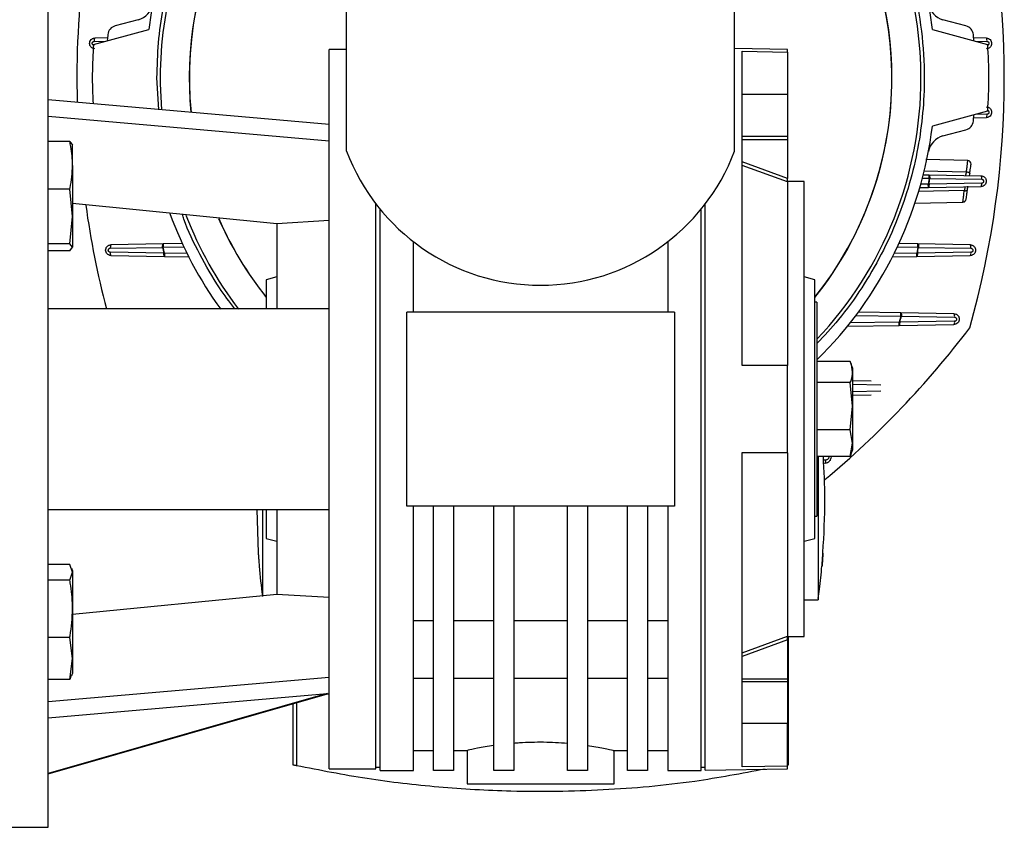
# Model space of a CAD drawing. Header units: millimetres. Extents: x 0 to 420, y 0 to 297.
# Tile 32 of 34: x 347 to 366, y 202 to 218. Entities that reach past the tile are written whole.
import ezdxf

# ---------------------------------------------------------------- set-up
doc = ezdxf.new("R2010")
doc.units = ezdxf.units.MM

msp = doc.modelspace()

# ---------------------------------------------------------------- linework, layer by layer
at = {"color": 7, "linetype": 'Continuous', "lineweight": 25}
for p, q in [((347.525, 202.0813), (347.525, 218.4515)), ((353.3659, 215.3144), (353.3659, 218.1836)), ((360.9617, 215.3144), (360.9617, 218.1836)), ((349.2889, 217.8868), (348.8382, 217.7661)), ((365.4894, 217.7661), (365.0387, 217.8868)), ((348.4139, 217.4038), (349.495, 217.6935)), ((364.8326, 217.6935), (365.9137, 217.4038)), ((348.4273, 217.4633), (348.6504, 217.4672)), ((348.6874, 217.5325), (348.4398, 217.5282)), ((348.6833, 217.4863), (348.6827, 217.4759)), ((365.8878, 217.5282), (365.6402, 217.5325)), ((365.6449, 217.4759), (365.6443, 217.4863)), ((365.6772, 217.4672), (365.9003, 217.4633)), ((353.3659, 217.3056), (353.0254, 217.3056)), ((353.0254, 210.2664), (353.0254, 217.3056)), ((361.9963, 217.3056), (360.9617, 217.3237)), ((361.1057, 217.2696), (361.9963, 217.2539)), ((361.1057, 211.1177), (361.1057, 217.2696)), ((361.9963, 217.2539), (361.9963, 217.3056)), ((361.9963, 217.2539), (361.9963, 216.4216)), ((349.6929, 216.1292), (349.6551, 216.749)), ((361.9963, 216.4216), (361.1057, 216.4216)), ((361.9963, 216.4216), (361.9963, 215.6058)), ((353.0254, 215.8376), (347.525, 216.3189)), ((365.9137, 216.0942), (364.8326, 215.8045)), ((365.9003, 216.0347), (365.6772, 216.0308)), ((347.525, 215.9989), (353.0254, 215.5177)), ((365.6402, 215.9655), (365.8878, 215.9698)), ((365.6443, 216.0117), (365.6449, 216.0222)), ((365.0387, 215.6112), (365.4894, 215.732)), ((347.9485, 215.5018), (347.525, 215.5018)), ((347.9485, 215.5018), (348.0052, 215.4342)), ((361.1057, 215.6058), (361.9963, 215.6058)), ((361.1057, 215.5431), (361.9963, 215.5431)), ((361.9963, 215.6058), (361.9963, 215.5431)), ((361.9963, 215.5431), (361.9963, 214.7812)), ((348.0052, 215.0353), (348.0052, 215.4409)), ((361.9963, 214.7812), (361.1057, 215.1058)), ((365.5251, 215.1311), (364.7007, 215.1527)), ((348.0052, 215.0353), (348.0052, 214.0348)), ((361.9963, 214.7116), (361.1057, 215.0362)), ((364.6549, 214.9261), (365.4996, 214.9095)), ((365.5566, 214.8316), (365.5623, 214.872)), ((362.3237, 214.7191), (361.9963, 214.7191)), ((361.9963, 214.7116), (361.9963, 211.1221)), ((361.9963, 214.7116), (361.9963, 214.7116)), ((362.3237, 210.2664), (362.3237, 214.7191)), ((364.6367, 214.7849), (364.7665, 214.7827)), ((364.6536, 214.8501), (364.7676, 214.8482)), ((364.7665, 214.7827), (364.7524, 214.6684)), ((365.7963, 214.6848), (364.7659, 214.6667)), ((364.7665, 214.7827), (364.78, 214.7811)), ((364.7676, 214.8482), (365.7839, 214.8304)), ((364.78, 214.7811), (365.7963, 214.7634)), ((347.9485, 214.5689), (347.525, 214.5689)), ((348.0052, 214.0348), (347.9485, 214.5689)), ((365.4558, 214.541), (364.5541, 214.5233)), ((364.5857, 214.6), (364.7536, 214.6029)), ((364.7524, 214.6684), (364.6044, 214.6658)), ((364.7536, 214.6029), (364.7524, 214.6684)), ((364.7659, 214.6667), (364.7524, 214.6684)), ((364.7536, 214.6029), (365.7839, 214.6209)), ((364.479, 214.2929), (365.4292, 214.3177)), ((365.4292, 214.3177), (365.4303, 214.3252)), ((352.0039, 213.894), (348.0052, 214.2869)), ((353.9421, 210.2664), (353.9421, 214.2786)), ((354.0207, 203.1945), (354.0207, 214.1794)), ((360.3069, 203.1945), (360.3069, 214.1794)), ((360.3855, 210.2664), (360.3855, 214.2883)), ((347.9485, 213.5007), (348.0052, 214.0348)), ((348.0052, 214.0348), (348.0052, 213.433)), ((353.0254, 213.9547), (352.0039, 213.894)), ((352.0039, 213.894), (352.0039, 212.2308)), ((354.6755, 212.1654), (354.6755, 213.5411)), ((359.6521, 213.5411), (359.6521, 212.1654)), ((347.9485, 213.5007), (347.525, 213.5007)), ((347.9485, 213.3654), (347.525, 213.3654)), ((348.0052, 213.433), (347.9485, 213.5007)), ((347.9485, 213.3654), (348.0052, 213.433)), ((349.7897, 213.3164), (348.7412, 213.3348)), ((348.7423, 213.4135), (349.7658, 213.4312)), ((349.778, 213.4994), (348.7552, 213.4815)), ((349.7658, 213.4312), (349.7792, 213.4339)), ((350.1506, 213.5059), (349.778, 213.4994)), ((349.7792, 213.4339), (350.181, 213.4409)), ((349.803, 213.3192), (349.7792, 213.4339)), ((364.1466, 213.4409), (364.5484, 213.4339)), ((364.5496, 213.4994), (364.177, 213.5059)), ((364.5484, 213.4339), (364.5246, 213.3192)), ((365.5864, 213.3348), (364.5379, 213.3164)), ((364.5484, 213.4339), (364.5618, 213.4312)), ((365.5724, 213.4815), (364.5496, 213.4994)), ((364.5618, 213.4312), (365.5853, 213.4135)), ((348.7534, 213.272), (349.8019, 213.2537)), ((349.803, 213.3192), (349.7897, 213.3164)), ((349.803, 213.3192), (349.8019, 213.2537)), ((349.8019, 213.2537), (350.2771, 213.2454)), ((350.2439, 213.3115), (349.803, 213.3192)), ((364.0505, 213.2454), (364.5257, 213.2537)), ((364.5246, 213.3192), (364.0837, 213.3115)), ((364.5257, 213.2537), (364.5246, 213.3192)), ((364.5379, 213.3164), (364.5246, 213.3192)), ((364.5257, 213.2537), (365.5742, 213.272)), ((352.0039, 212.8541), (351.7944, 212.7979)), ((351.7944, 212.7979), (351.7944, 212.2308)), ((362.5332, 212.7979), (362.3237, 212.8541)), ((362.5332, 210.2664), (362.5332, 212.7979)), ((353.0254, 212.2308), (347.525, 212.2308)), ((362.5725, 212.3618), (362.5332, 212.3618)), ((362.5725, 212.3618), (362.5725, 208.171)), ((354.5446, 210.2664), (354.5446, 212.1654)), ((359.783, 212.1654), (354.5446, 212.1654)), ((359.783, 212.1654), (359.783, 210.2664)), ((363.3359, 212.1006), (364.2134, 212.0853)), ((364.2145, 212.1508), (363.384, 212.1653)), ((364.2134, 212.0853), (364.179, 211.9698)), ((365.2667, 211.9849), (364.192, 211.9659)), ((364.2134, 212.0853), (364.2264, 212.0815)), ((365.2548, 212.1326), (364.2145, 212.1508)), ((364.2264, 212.0815), (365.2667, 212.0635)), ((363.1688, 211.8867), (364.1801, 211.9043)), ((364.179, 211.9698), (363.222, 211.9531)), ((364.1801, 211.9043), (364.179, 211.9698)), ((364.192, 211.9659), (364.179, 211.9698)), ((364.1801, 211.9043), (365.2548, 211.9231)), ((361.9963, 211.1177), (361.1057, 211.1177)), ((361.9963, 209.4152), (361.9963, 211.1177)), ((363.2256, 211.1947), (362.5725, 211.1947)), ((363.271, 211.0723), (363.238, 211.163)), ((363.271, 211.0723), (363.271, 210.9909)), ((363.271, 210.9909), (363.271, 210.3228)), ((363.2256, 210.787), (362.5725, 210.787)), ((363.271, 210.3228), (363.2256, 210.787)), ((363.6349, 210.812), (363.271, 210.8183)), ((363.271, 210.7528), (363.8251, 210.7432)), ((363.8229, 210.6139), (363.271, 210.6043)), ((363.271, 210.5396), (363.6325, 210.5459)), ((353.0254, 203.2272), (353.0254, 210.2664)), ((353.9421, 203.2272), (353.9421, 210.2664)), ((354.5446, 208.3675), (354.5446, 210.2664)), ((359.783, 210.2664), (359.783, 208.3675)), ((360.3855, 203.1991), (360.3855, 210.2664)), ((362.3237, 205.8137), (362.3237, 210.2664)), ((362.5332, 207.7349), (362.5332, 210.2664)), ((363.2256, 209.8587), (363.271, 210.3228)), ((363.271, 210.3228), (363.271, 209.5984)), ((363.2256, 209.8587), (362.5725, 209.8587)), ((363.271, 209.5984), (363.2256, 209.8587)), ((363.2256, 209.3381), (363.271, 209.5984)), ((363.271, 209.5984), (363.271, 209.4605)), ((361.1057, 209.4152), (361.9963, 209.4152)), ((361.1057, 203.2632), (361.1057, 209.4152)), ((361.9963, 209.4117), (361.9963, 205.8212)), ((363.2256, 209.3381), (362.5725, 209.3381)), ((362.5987, 209.3381), (362.5987, 206.534)), ((363.2387, 209.3725), (363.2256, 209.3381)), ((363.238, 209.3699), (363.271, 209.4605)), ((362.7462, 209.2694), (362.7002, 209.2686)), ((359.783, 208.3675), (354.5446, 208.3675)), ((354.6755, 205.2658), (354.6755, 208.3675)), ((355.0684, 203.1945), (355.0684, 208.3675)), ((355.4613, 208.3675), (355.4613, 203.1945)), ((356.2471, 203.1945), (356.2471, 208.3675)), ((356.64, 208.3675), (356.64, 203.1945)), ((357.6876, 203.1945), (357.6876, 208.3675)), ((358.0805, 208.3675), (358.0805, 203.1945)), ((358.8663, 203.1945), (358.8663, 208.3675)), ((359.2592, 208.3675), (359.2592, 203.1945)), ((359.6521, 208.3675), (359.6521, 205.2658)), ((347.525, 208.302), (353.0254, 208.302)), ((351.6073, 208.302), (351.6374, 207.4508)), ((351.7289, 206.5962), (351.7289, 208.3014)), ((351.7944, 208.2999), (351.7944, 207.7349)), ((352.0039, 208.302), (352.0039, 206.6389)), ((362.5332, 208.171), (362.5725, 208.171)), ((351.7944, 207.7349), (352.0039, 207.6788)), ((362.3237, 207.6788), (362.5332, 207.7349)), ((347.9485, 207.2234), (347.525, 207.2234)), ((348.0052, 207.0718), (347.9485, 207.2234)), ((347.9485, 206.9202), (348.0052, 207.0718)), ((348.0052, 207.1067), (347.9905, 207.147)), ((348.0052, 207.1067), (348.0052, 207.0718)), ((348.0052, 207.0718), (348.0052, 206.3582)), ((347.9485, 206.9202), (347.525, 206.9202)), ((352.0039, 206.6389), (348.0052, 206.246)), ((353.0254, 206.5781), (352.0039, 206.6389)), ((362.3237, 206.534), (362.5987, 206.534)), ((348.0052, 206.3582), (348.0052, 205.3856)), ((354.6755, 206.1293), (355.0684, 206.1293)), ((355.4613, 206.1293), (356.2471, 206.1293)), ((356.64, 206.1293), (357.6876, 206.1293)), ((358.0805, 206.1293), (358.8663, 206.1293)), ((359.2592, 206.1293), (359.6521, 206.1293)), ((361.1057, 205.4966), (361.9963, 205.8212)), ((361.9963, 205.8212), (361.9963, 205.8212)), ((347.9485, 205.7961), (347.525, 205.7961)), ((348.0052, 205.3856), (347.9485, 205.7961)), ((361.9963, 205.7516), (361.1057, 205.427)), ((361.9963, 205.8137), (362.3237, 205.8137)), ((361.9963, 205.7516), (361.9963, 204.9898)), ((362.0094, 205.8137), (362.0094, 203.3011)), ((347.9485, 204.9751), (348.0052, 205.3856)), ((348.0052, 205.3856), (348.0052, 205.0919)), ((354.6755, 203.1945), (354.6755, 205.2658)), ((359.6521, 205.2658), (359.6521, 203.1945)), ((347.9787, 205.0558), (347.9485, 204.9751)), ((347.9905, 205.0515), (348.0052, 205.0919)), ((353.0254, 205.0152), (347.525, 204.534)), ((347.9485, 204.9751), (347.525, 204.9751)), ((354.6755, 204.9973), (355.0684, 204.9973)), ((355.4613, 204.9973), (356.2471, 204.9973)), ((356.64, 204.9973), (357.6876, 204.9973)), ((358.0805, 204.9973), (358.8663, 204.9973)), ((359.2592, 204.9973), (359.6521, 204.9973)), ((361.1057, 204.9898), (361.9963, 204.9898)), ((361.9963, 204.927), (361.1057, 204.927)), ((361.9963, 204.9898), (361.9963, 204.927)), ((361.9963, 204.927), (361.9963, 204.1112)), ((347.525, 204.2227), (352.9896, 204.7007)), ((352.9896, 204.7007), (347.525, 203.1365)), ((347.525, 203.129), (352.9944, 204.6925)), ((352.9944, 204.6925), (353.0254, 204.6952)), ((352.3182, 203.3011), (352.3182, 204.4992)), ((352.3837, 204.5179), (352.3837, 203.2869)), ((361.9963, 204.1112), (361.1057, 204.1112)), ((361.9963, 203.2789), (361.9963, 204.1112)), ((354.6755, 203.5874), (355.0684, 203.5874)), ((355.4613, 203.5874), (355.7424, 203.5874)), ((355.7232, 203.5874), (355.7232, 202.9326)), ((358.5852, 203.5874), (358.8663, 203.5874)), ((358.6044, 202.9326), (358.6044, 203.5874)), ((359.2592, 203.5874), (359.6521, 203.5874)), ((353.0254, 203.2272), (353.9421, 203.2272)), ((353.9421, 203.26), (354.0207, 203.26)), ((354.0207, 203.1945), (354.6755, 203.1945)), ((355.4613, 203.1945), (355.0684, 203.1945)), ((356.64, 203.1945), (356.2471, 203.1945)), ((358.0805, 203.1945), (357.6876, 203.1945)), ((359.2592, 203.1945), (358.8663, 203.1945)), ((359.6521, 203.1945), (360.3069, 203.1945)), ((360.3069, 203.26), (360.3855, 203.26)), ((360.3855, 203.1991), (361.9963, 203.2272)), ((361.9963, 203.2789), (361.1057, 203.2632)), ((361.9963, 203.2272), (361.9963, 203.2789)), ((355.7232, 202.9326), (358.6044, 202.9326)), ((345.9535, 202.0813), (347.525, 202.0813))]:
    msp.add_line(p, q, dxfattribs=at)
at = {"color": 7, "linetype": 'Continuous', "lineweight": 25, "flags": 128}
for points in [[(365.4996, 214.9095), (365.5124, 214.9073), (365.5247, 214.904), (365.5358, 214.8998), (365.5455, 214.8949), (365.5532, 214.8894), (365.5587, 214.8836), (365.5618, 214.8777), (365.5623, 214.872)], [(365.4558, 214.541), (365.4677, 214.5403), (365.4791, 214.5405), (365.4896, 214.5418), (365.4989, 214.544), (365.5067, 214.5471), (365.5127, 214.5509), (365.5166, 214.5553), (365.5185, 214.5602)], [(362.725, 209.2043), (362.7293, 209.2057), (362.7334, 209.2094), (362.7371, 209.2154), (362.7404, 209.2235), (362.743, 209.2334), (362.7449, 209.2446), (362.746, 209.2568), (362.7462, 209.2694)]]:
    msp.add_lwpolyline(points, dxfattribs=at)
at = {"color": 7, "linetype": 'Continuous', "lineweight": 25}
for centre, radius, start, end in [((357.1638, 216.749), 7.7267, 97.02133, 172.97867), ((357.1638, 216.749), 7.7267, 7.02133, 82.97867), ((357.1638, 216.749), 7.4448, 0, 184.8404), ((357.1638, 216.749), 6.877, 0, 185.66616), ((357.1638, 216.749), 6.8755, 321.34786, 185.66322), ((366.0954, 216.749), 18.0072, 164.23374, 181.52761), ((348.2322, 216.749), 18.0072, 344.23374, 15.76626), ((349.1872, 218.2663), 0.3929, 285, 349.22977), ((365.1404, 218.2663), 0.3929, 190.77023, 255), ((348.889, 217.5763), 0.1964, 105, 174.29068), ((365.4386, 217.5763), 0.1964, 5.70932, 75), ((357.1638, 216.749), 8.5125, 174.29068, 175.03115), ((357.1638, 216.749), 8.5125, 4.96885, 5.70932), ((357.1638, 216.749), 8.7744, 175.72022, 183.31956), ((348.5149, 217.4802), 0.0892, 147.3765, 190.89337), ((365.8127, 217.4802), 0.0892, 349.10663, 32.6235), ((357.1638, 216.749), 8.7744, 355.72022, 4.27978), ((357.1638, 216.749), 6.877, 321.33169, 0), ((357.1638, 216.749), 7.4448, 316.59469, 0), ((365.8127, 216.0179), 0.0892, 327.3765, 10.89337), ((365.4386, 215.9217), 0.1964, 285, 354.29068), ((357.1638, 216.749), 8.5125, 354.29068, 355.03115), ((357.1638, 216.749), 7.7267, 314.427, 352.97867), ((365.1404, 215.2317), 0.3929, 105, 169.22977), ((357.1638, 216.749), 4.0598, 200.69354, 339.30646), ((365.5234, 215.0656), 0.0655, 352, 88.5), ((348.3239, 216.749), 16.5734, 352.78209, 353.18051), ((365.7053, 214.7812), 0.0927, 348.90726, 32.03511), ((365.7099, 214.6684), 0.088, 327.32753, 10.73878), ((365.4275, 214.3832), 0.0655, 271.5, 311.58054), ((365.4275, 214.3832), 0.0655, 330.72782, 352), ((366.0954, 216.749), 18.0072, 187.94651, 194.53518), ((357.1638, 216.749), 7.7267, 200.08134, 215.89175), ((357.1638, 216.749), 7.4448, 201.18083, 217.44733), ((357.1638, 216.749), 6.877, 203.59233, 218.66831), ((357.1638, 216.749), 6.8755, 203.61323, 218.65214), ((348.8268, 213.3189), 0.0871, 169.45008, 212.54979), ((366.0037, 216.749), 16.5734, 191.54811, 191.95359), ((348.3239, 216.749), 16.5734, 348.04641, 348.45189), ((365.5008, 213.3189), 0.0871, 327.45021, 10.54992), ((348.3239, 216.749), 16.5734, 343.22563, 343.64249), ((365.1705, 212.0824), 0.0981, 348.8812, 30.78857), ((365.1814, 211.9693), 0.0867, 327.75699, 10.32656), ((351.0479, 222.8649), 18.2167, 309.87738, 322.82023), ((366.3966, 208.4984), 14.7986, 185.0644, 187.33178)]:
    msp.add_arc(centre, radius, start, end, dxfattribs=at)
for points, knots in [([(349.6551, 216.749), (349.6611, 216.978), (349.6732, 217.436), (349.7729, 218.1308), (349.9358, 218.8272), (350.1747, 219.5268), (350.4851, 220.209), (350.8708, 220.8689), (351.3249, 221.4912), (351.8449, 222.0679), (352.4216, 222.5879), (353.0439, 223.042), (353.7039, 223.4276), (354.4595, 223.7716), (355.3094, 224.0462), (356.2386, 224.2199), (357.0877, 224.2716), (357.8508, 224.2369), (358.5456, 224.1407), (359.242, 223.9768), (359.9416, 223.7381), (360.6237, 223.4277), (361.2836, 223.0421), (361.906, 222.5879), (362.4827, 222.0679), (363.0027, 221.4912), (363.4568, 220.8689), (363.8424, 220.209), (364.1864, 219.4534), (364.461, 218.6034), (364.6347, 217.6742), (364.6864, 216.8251), (364.6517, 216.062), (364.5555, 215.3672), (364.3916, 214.6708), (364.1528, 213.9713), (363.8427, 213.2888), (363.4558, 212.6302), (363.0355, 212.0433), (362.7159, 211.7025), (362.5725, 211.5497)], [0, 0, 0, 0, 0.023419, 0.0468368, 0.0716601, 0.0964856, 0.1223435, 0.1482038, 0.1745425, 0.2010221, 0.2275016, 0.2538403, 0.2796982, 0.3055585, 0.3386349, 0.370809, 0.4020164, 0.4254336, 0.4488532, 0.4736764, 0.498502, 0.5243599, 0.5502202, 0.5765589, 0.6030384, 0.629518, 0.6558567, 0.6817146, 0.7075748, 0.7406513, 0.7728254, 0.8040327, 0.82745, 0.8508696, 0.8756928, 0.9005184, 0.9263763, 0.9522366, 0.9785753, 1, 1, 1, 1]), ([(348.4398, 217.3187), (348.4313, 217.3195), (348.4155, 217.3208), (348.3901, 217.3309), (348.3691, 217.3462), (348.3532, 217.366), (348.3407, 217.3901), (348.3343, 217.4235), (348.342, 217.4638), (348.3637, 217.4971), (348.3907, 217.5164), (348.4162, 217.5262), (348.4316, 217.5275), (348.4398, 217.5282)], [0, 0, 0, 0, 0.0784836, 0.1464023, 0.2501473, 0.3156306, 0.3792237, 0.5002401, 0.6218986, 0.7496434, 0.8574614, 0.9244392, 1, 1, 1, 1]), ([(348.4273, 217.3847), (348.4222, 217.3853), (348.4122, 217.3865), (348.3994, 217.3957), (348.3909, 217.4085), (348.3877, 217.4239), (348.3908, 217.4393), (348.3994, 217.4523), (348.4122, 217.4614), (348.4222, 217.4627), (348.4273, 217.4633)], [0, 0, 0, 0, 0.1262187, 0.250166, 0.3750917, 0.4997396, 0.624326, 0.7495381, 0.8736552, 1, 1, 1, 1]), ([(365.8878, 217.5282), (365.896, 217.5275), (365.9113, 217.5262), (365.9368, 217.5165), (365.9638, 217.4971), (365.9855, 217.4639), (365.9933, 217.4236), (365.9869, 217.3902), (365.9744, 217.366), (365.9586, 217.3462), (365.9375, 217.3309), (365.9121, 217.3208), (365.8963, 217.3195), (365.8878, 217.3187)], [0, 0, 0, 0, 0.07548326, 0.14239957, 0.25011923, 0.37782324, 0.49956667, 0.62050353, 0.6841017, 0.74962033, 0.85345304, 0.92143704, 1, 1, 1, 1]), ([(365.9003, 217.4633), (365.9053, 217.4626), (365.9153, 217.4613), (365.9282, 217.4524), (365.9367, 217.4394), (365.9399, 217.424), (365.9368, 217.4086), (365.9282, 217.3957), (365.9154, 217.3865), (365.9054, 217.3853), (365.9003, 217.3847)], [0, 0, 0, 0, 0.12502262, 0.24990463, 0.37485739, 0.49956328, 0.62418471, 0.74947403, 0.87369695, 1, 1, 1, 1]), ([(365.8878, 216.1793), (365.8963, 216.1786), (365.9121, 216.1772), (365.9375, 216.1672), (365.9585, 216.1519), (365.9744, 216.1321), (365.9869, 216.1079), (365.9933, 216.0745), (365.9856, 216.0342), (365.9639, 216.0009), (365.9369, 215.9816), (365.9114, 215.9718), (365.896, 215.9705), (365.8878, 215.9698)], [0, 0, 0, 0, 0.0784836, 0.1464023, 0.2501473, 0.3156306, 0.3792237, 0.5002401, 0.6219042, 0.7496473, 0.8574558, 0.9244376, 1, 1, 1, 1]), ([(365.9003, 216.1134), (365.9054, 216.1127), (365.9154, 216.1115), (365.9282, 216.1024), (365.9367, 216.0895), (365.9399, 216.0741), (365.9368, 216.0587), (365.9282, 216.0458), (365.9154, 216.0366), (365.9054, 216.0354), (365.9003, 216.0347)], [0, 0, 0, 0, 0.1262187, 0.250166, 0.3750917, 0.4997396, 0.624326, 0.7495381, 0.8736552, 1, 1, 1, 1]), ([(348.0052, 215.0353), (347.9982, 215.1596), (347.9894, 215.316), (347.9555, 215.47), (347.9485, 215.5018)], [0, 0, 0, 0, 0.7938143, 1, 1, 1, 1]), ([(365.4996, 214.9095), (365.5033, 214.9411), (365.5109, 215.0042), (365.5191, 215.0747), (365.5244, 215.1219), (365.5249, 215.128), (365.5251, 215.1311)], [0, 0, 0, 0, 0.2497289, 0.499153, 0.7489339, 1, 1, 1, 1]), ([(347.9485, 214.5689), (347.9503, 214.577), (347.985, 214.7308), (347.9954, 214.8872), (348.0052, 215.0353)], [0, 0, 0, 0, 0.0529743, 1, 1, 1, 1]), ([(365.483, 214.8357), (365.4834, 214.8367), (365.4841, 214.8388), (365.4878, 214.8547), (365.4929, 214.878), (365.4974, 214.8989), (365.4996, 214.9095)], [0, 0, 0, 0, 0.2509657, 0.4992107, 0.7480157, 1, 1, 1, 1]), ([(365.5623, 214.872), (365.566, 214.8983), (365.5733, 214.9507), (365.5815, 215.0086), (365.5871, 215.0486), (365.5878, 215.0539), (365.5882, 215.0565)], [0, 0, 0, 0, 0.2507229, 0.5001811, 0.7494783, 1, 1, 1, 1]), ([(361.9963, 214.7116), (361.9963, 214.7128), (361.9963, 214.7151), (361.9963, 214.7272), (361.9963, 214.7445), (361.9963, 214.7635), (361.9963, 214.7762), (361.9963, 214.7812)], [0, 0, 0, 0, 0.20717164, 0.41411496, 0.62723117, 0.85297681, 1, 1, 1, 1]), ([(365.7839, 214.8304), (365.7929, 214.8296), (365.8093, 214.8281), (365.8346, 214.8176), (365.8551, 214.8024), (365.8706, 214.7831), (365.883, 214.7589), (365.8894, 214.7255), (365.8816, 214.6853), (365.8597, 214.6517), (365.8325, 214.6324), (365.8069, 214.6228), (365.7918, 214.6216), (365.7839, 214.6209)], [0, 0, 0, 0, 0.0829878, 0.1524109, 0.2501738, 0.3162477, 0.3800374, 0.5002717, 0.6226246, 0.7496751, 0.8603591, 0.9266134, 1, 1, 1, 1]), ([(365.7963, 214.7634), (365.8014, 214.7628), (365.8114, 214.7615), (365.8241, 214.7524), (365.8327, 214.7396), (365.8359, 214.7242), (365.8328, 214.7088), (365.8243, 214.6959), (365.8115, 214.6867), (365.8014, 214.6854), (365.7963, 214.6848)], [0, 0, 0, 0, 0.1261531, 0.250167, 0.375107, 0.4997443, 0.6243412, 0.7495183, 0.8735932, 1, 1, 1, 1]), ([(364.7659, 214.6667), (364.7658, 214.6586), (364.7657, 214.6468), (364.7644, 214.6319), (364.7628, 214.622), (364.7608, 214.6134), (364.7578, 214.6052), (364.7552, 214.6038), (364.7536, 214.6029)], [0, 0, 0, 0, 0.2398731, 0.3513517, 0.4999949, 0.6158217, 0.7601269, 1, 1, 1, 1]), ([(365.4303, 214.3252), (365.4306, 214.327), (365.4315, 214.3325), (365.4365, 214.3738), (365.4447, 214.4437), (365.452, 214.5074), (365.4558, 214.541)], [0, 0, 0, 0, 0.1389241, 0.4295872, 0.6991164, 1, 1, 1, 1]), ([(365.4704, 214.6154), (365.4704, 214.6144), (365.4703, 214.6123), (365.4672, 214.5963), (365.4625, 214.5728), (365.458, 214.5516), (365.4558, 214.541)], [0, 0, 0, 0, 0.2503506, 0.4979803, 0.7467376, 1, 1, 1, 1]), ([(365.4923, 214.3741), (365.4927, 214.3768), (365.4934, 214.3821), (365.4991, 214.4225), (365.5073, 214.481), (365.5147, 214.5338), (365.5185, 214.5602)], [0, 0, 0, 0, 0.2504794, 0.4997147, 0.7492048, 1, 1, 1, 1]), ([(365.5185, 214.5602), (365.5207, 214.5765), (365.5246, 214.6037), (365.5272, 214.6225), (365.5283, 214.6301)], [0, 0, 0, 0, 0.5966471, 1, 1, 1, 1]), ([(365.4298, 214.3217), (365.4353, 214.3216), (365.4463, 214.3215), (365.4623, 214.3277), (365.4765, 214.3383), (365.4828, 214.3486), (365.4859, 214.3537)], [0, 0, 0, 0, 0.2454818, 0.4980693, 0.7518178, 1, 1, 1, 1]), ([(351.1778, 212.2308), (351.0755, 212.3655), (350.8202, 212.7017), (350.4927, 213.2923), (350.2484, 213.7741), (350.1626, 214.0455), (350.153, 214.0758)], [0, 0, 0, 0, 0.2391827, 0.5970756, 0.955001, 1, 1, 1, 1]), ([(348.7534, 213.272), (348.7456, 213.2726), (348.7307, 213.2739), (348.705, 213.2833), (348.6774, 213.3029), (348.6555, 213.3369), (348.6479, 213.3773), (348.6546, 213.4108), (348.6672, 213.4349), (348.6821, 213.4532), (348.7017, 213.468), (348.727, 213.4792), (348.7451, 213.4807), (348.7552, 213.4815)], [0, 0, 0, 0, 0.0716141, 0.1371901, 0.2500969, 0.3763837, 0.4992294, 0.6186415, 0.6827641, 0.7486161, 0.8339891, 0.9069702, 1, 1, 1, 1]), ([(348.7412, 213.3348), (348.7361, 213.3355), (348.726, 213.3369), (348.7152, 213.3445), (348.7087, 213.3526), (348.7052, 213.3596), (348.703, 213.3671), (348.7023, 213.3749), (348.7032, 213.3826), (348.7065, 213.3924), (348.7139, 213.4032), (348.7271, 213.4119), (348.7372, 213.4129), (348.7423, 213.4135)], [0, 0, 0, 0, 0.1248564, 0.2495065, 0.3117456, 0.3747975, 0.437994, 0.5000621, 0.5621689, 0.625217, 0.7503579, 0.8751096, 1, 1, 1, 1]), ([(348.7552, 213.4815), (348.7536, 213.4807), (348.7512, 213.4795), (348.7482, 213.472), (348.746, 213.4637), (348.7443, 213.4529), (348.743, 213.4405), (348.7423, 213.427), (348.7423, 213.4179), (348.7423, 213.4135)], [0, 0, 0, 0, 0.2189393, 0.3420023, 0.4716977, 0.6054556, 0.7401851, 0.872669, 1, 1, 1, 1]), ([(349.7658, 213.4312), (349.7658, 213.4355), (349.7657, 213.4443), (349.7662, 213.4564), (349.767, 213.4684), (349.7685, 213.4786), (349.7705, 213.4878), (349.7726, 213.4939), (349.7752, 213.4984), (349.777, 213.499), (349.778, 213.4994)], [0, 0, 0, 0, 0.1223456, 0.2500205, 0.3563798, 0.5000144, 0.6111757, 0.7500199, 0.8525377, 1, 1, 1, 1]), ([(364.5496, 213.4994), (364.5506, 213.499), (364.5524, 213.4984), (364.555, 213.4939), (364.5571, 213.4878), (364.5591, 213.4786), (364.5606, 213.4684), (364.5614, 213.4564), (364.5619, 213.4443), (364.5618, 213.4355), (364.5618, 213.4312)], [0, 0, 0, 0, 0.147498, 0.2499801, 0.3888738, 0.4999856, 0.6436727, 0.7499795, 0.8777183, 1, 1, 1, 1]), ([(365.5853, 213.4135), (365.5852, 213.4218), (365.585, 213.4347), (365.5836, 213.4504), (365.5819, 213.4614), (365.5798, 213.4704), (365.5767, 213.4791), (365.5741, 213.4806), (365.5724, 213.4815)], [0, 0, 0, 0, 0.236457, 0.3647983, 0.4964999, 0.6287173, 0.7585397, 1, 1, 1, 1]), ([(365.5724, 213.4815), (365.5825, 213.4807), (365.6006, 213.4792), (365.6257, 213.4681), (365.6453, 213.4533), (365.6603, 213.4351), (365.673, 213.4109), (365.6797, 213.3774), (365.6722, 213.337), (365.6502, 213.3029), (365.6227, 213.2834), (365.5969, 213.2739), (365.582, 213.2726), (365.5742, 213.272)], [0, 0, 0, 0, 0.0930605, 0.165852, 0.2501864, 0.3170207, 0.3810641, 0.5002874, 0.6233456, 0.7496539, 0.8625731, 0.9282789, 1, 1, 1, 1]), ([(365.5853, 213.4135), (365.5904, 213.4129), (365.6005, 213.4118), (365.6136, 213.4032), (365.6211, 213.3925), (365.6243, 213.3827), (365.6253, 213.3749), (365.6246, 213.3672), (365.6224, 213.3596), (365.6189, 213.3526), (365.6125, 213.3446), (365.6016, 213.3369), (365.5915, 213.3355), (365.5864, 213.3348)], [0, 0, 0, 0, 0.1247504, 0.2492623, 0.3737722, 0.4370976, 0.4992108, 0.5615733, 0.6247481, 0.6879004, 0.7501527, 0.8747412, 1, 1, 1, 1]), ([(349.8019, 213.2537), (349.8003, 213.2546), (349.7969, 213.2564), (349.7928, 213.2708), (349.7901, 213.2918), (349.7898, 213.3084), (349.7897, 213.3164)], [0, 0, 0, 0, 0.24070117, 0.5, 0.75929883, 1, 1, 1, 1]), ([(364.5379, 213.3164), (364.5378, 213.3084), (364.5375, 213.2918), (364.5348, 213.2708), (364.5307, 213.2564), (364.5273, 213.2546), (364.5257, 213.2537)], [0, 0, 0, 0, 0.24070117, 0.5, 0.75929883, 1, 1, 1, 1]), ([(364.2145, 212.1508), (364.2156, 212.1504), (364.2173, 212.1498), (364.2199, 212.1452), (364.222, 212.1389), (364.2239, 212.1296), (364.2254, 212.1192), (364.2262, 212.1071), (364.2266, 212.0947), (364.2265, 212.0859), (364.2264, 212.0815)], [0, 0, 0, 0, 0.1475378, 0.2499799, 0.3890642, 0.4999854, 0.6441906, 0.7499782, 0.8762889, 1, 1, 1, 1]), ([(365.2548, 212.1326), (365.2664, 212.1313), (365.2864, 212.1291), (365.309, 212.1171), (365.3207, 212.108), (365.3257, 212.1032), (365.327, 212.1019), (365.3274, 212.1016), (365.3326, 212.0963), (365.3416, 212.085), (365.3539, 212.0608), (365.3602, 212.0274), (365.3524, 211.9874), (365.3303, 211.9535), (365.3027, 211.9342), (365.277, 211.9249), (365.2624, 211.9237), (365.2548, 211.9231)], [0, 0, 0, 0, 0.1073145, 0.1848838, 0.2325417, 0.2451209, 0.2485934, 0.2496252, 0.2501874, 0.3176386, 0.381889, 0.5003086, 0.62399, 0.749713, 0.8643965, 0.9296399, 1, 1, 1, 1]), ([(365.2667, 212.0635), (365.2718, 212.0628), (365.2818, 212.0615), (365.2946, 212.0526), (365.3031, 212.0398), (365.3064, 212.0245), (365.3033, 212.009), (365.2948, 211.996), (365.2818, 211.9869), (365.2718, 211.9856), (365.2667, 211.9849)], [0, 0, 0, 0, 0.1250499, 0.2500067, 0.3750488, 0.4997573, 0.6244605, 0.7496474, 0.8746774, 1, 1, 1, 1]), ([(364.192, 211.9659), (364.1919, 211.958), (364.1916, 211.9417), (364.189, 211.9211), (364.1849, 211.907), (364.1817, 211.9052), (364.1801, 211.9043)], [0, 0, 0, 0, 0.240911, 0.5, 0.759089, 1, 1, 1, 1]), ([(363.271, 210.9909), (363.2631, 211.0556), (363.2548, 211.124), (363.2271, 211.1912), (363.2256, 211.1947)], [0, 0, 0, 0, 0.9470257, 1, 1, 1, 1]), ([(363.2256, 210.787), (363.2312, 210.8009), (363.2583, 210.8682), (363.2654, 210.9366), (363.271, 210.9909)], [0, 0, 0, 0, 0.2061857, 1, 1, 1, 1]), ([(362.6902, 207.458), (362.7094, 207.8062), (362.7441, 208.4329), (362.712, 209.0596), (362.6978, 209.3381)], [0, 0, 0, 0, 0.5556485, 1, 1, 1, 1]), ([(362.847, 209.3381), (362.8475, 209.3354), (362.8515, 209.3173), (362.8433, 209.2899), (362.8289, 209.261), (362.8096, 209.237), (362.784, 209.2186), (362.7535, 209.2068), (362.7349, 209.2052), (362.725, 209.2043)], [0, 0, 0, 0, 0.0402219, 0.2718885, 0.3930913, 0.517663, 0.7230763, 0.8526903, 1, 1, 1, 1]), ([(362.8038, 209.3381), (362.8045, 209.3353), (362.8069, 209.3252), (362.803, 209.3105), (362.7961, 209.2966), (362.7858, 209.2839), (362.7691, 209.2723), (362.7537, 209.2704), (362.7462, 209.2694)], [0, 0, 0, 0, 0.08243886, 0.29637738, 0.41414988, 0.5326241, 0.77339537, 1, 1, 1, 1]), ([(351.6374, 207.4508), (351.6395, 207.4213), (351.6437, 207.3623), (351.6493, 207.2835), (351.6534, 207.2249), (351.6558, 207.1918), (351.6558, 207.1921), (351.6558, 207.1922)], [0, 0, 0, 0, 0.2155067, 0.4310219, 0.6462911, 0.8610449, 1, 1, 1, 1]), ([(362.6719, 207.1928), (362.6718, 207.192), (362.6715, 207.1891), (362.6732, 207.2156), (362.6769, 207.2682), (362.6821, 207.3431), (362.6868, 207.4102), (362.6895, 207.4487), (362.6902, 207.458)], [0, 0, 0, 0, 0.0901021, 0.3005334, 0.5110764, 0.722023, 0.9334889, 1, 1, 1, 1]), ([(362.6902, 207.4443), (362.6881, 207.4148), (362.6839, 207.3559), (362.6784, 207.279), (362.674, 207.2195), (362.6727, 207.2025), (362.672, 207.194)], [0, 0, 0, 0, 0.2502851, 0.50058, 0.7505893, 1, 1, 1, 1]), ([(362.5979, 206.5563), (362.6073, 206.6171), (362.6399, 206.8284), (362.6557, 207.0419), (362.667, 207.1939)], [0, 0, 0, 0, 0.2873134, 1, 1, 1, 1]), ([(348.0052, 206.3582), (347.9982, 206.5078), (347.9894, 206.6964), (347.9555, 206.882), (347.9485, 206.9202)], [0, 0, 0, 0, 0.7938143, 1, 1, 1, 1]), ([(347.9485, 205.7961), (347.9503, 205.8059), (347.985, 205.9912), (347.9954, 206.1797), (348.0052, 206.3582)], [0, 0, 0, 0, 0.0529743, 1, 1, 1, 1]), ([(361.9963, 205.7516), (361.9963, 205.7599), (361.9963, 205.7763), (361.9963, 205.7981), (361.9963, 205.8138), (361.9963, 205.8201), (361.9963, 205.821), (361.9963, 205.8212)], [0, 0, 0, 0, 0.241186, 0.4826248, 0.7161601, 0.9354022, 1, 1, 1, 1]), ([(352.9896, 204.7007), (352.9928, 204.6953), (352.996, 204.6898), (352.9944, 204.6925), (352.9944, 204.6925)], [0, 0, 0, 0, 0.9982986, 1, 1, 1, 1]), ([(357.6876, 203.7236), (357.5345, 203.7329), (357.2281, 203.7515), (356.8631, 203.7403), (356.6774, 203.7264), (356.64, 203.7236)], [0, 0, 0, 0, 0.44398, 0.8880674, 1, 1, 1, 1]), ([(356.2471, 203.6805), (356.1336, 203.6628), (355.9065, 203.6273), (355.737, 203.5902), (355.741, 203.5912), (355.7424, 203.5915)], [0, 0, 0, 0, 0.3843058, 0.7687782, 1, 1, 1, 1]), ([(358.0805, 203.6805), (358.194, 203.6628), (358.4211, 203.6273), (358.5906, 203.5902), (358.5866, 203.5912), (358.5852, 203.5915)], [0, 0, 0, 0, 0.3843058, 0.7687782, 1, 1, 1, 1]), ([(352.3837, 203.2869), (352.3762, 203.2885), (352.3612, 203.2918), (352.3413, 203.2961), (352.3265, 203.2993), (352.3192, 203.3009), (352.3185, 203.301), (352.3182, 203.3011)], [0, 0, 0, 0, 0.2209292, 0.4419353, 0.6606123, 0.8745014, 1, 1, 1, 1]), ([(361.5563, 203.2196), (361.0984, 203.1331), (360.0508, 202.9351), (358.387, 202.7918), (356.7125, 202.7643), (355.1698, 202.8538), (353.7661, 203.016), (352.8438, 203.1967), (352.3837, 203.2869)], [0, 0, 0, 0, 0.1512754, 0.3461622, 0.5414631, 0.6948219, 0.8477643, 1, 1, 1, 1]), ([(362.0094, 203.3011), (362.0088, 203.3009), (362.0076, 203.3007), (362, 203.299), (361.9963, 203.2982)], [0, 0, 0, 0, 0.5177971, 1, 1, 1, 1])]:
    msp.add_open_spline(points, degree=3, knots=knots, dxfattribs=at)
for points in [[(364.7665, 214.7827), (364.7666, 214.7913), (364.7669, 214.8084), (364.7673, 214.8301), (364.7676, 214.8452), (364.7676, 214.8472), (364.7676, 214.8482)], [(364.7676, 214.8482), (364.7694, 214.8471), (364.773, 214.845), (364.7772, 214.8294), (364.7799, 214.8072), (364.78, 214.7898), (364.78, 214.7811)], [(349.778, 213.4994), (349.7781, 213.4984), (349.7781, 213.4964), (349.7783, 213.4813), (349.7787, 213.4596), (349.779, 213.4425), (349.7792, 213.4339)], [(364.5484, 213.4339), (364.5486, 213.4425), (364.5489, 213.4596), (364.5492, 213.4813), (364.5495, 213.4964), (364.5495, 213.4984), (364.5496, 213.4994)], [(364.2134, 212.0853), (364.2135, 212.0939), (364.2138, 212.111), (364.2142, 212.1327), (364.2144, 212.1478), (364.2145, 212.1498), (364.2145, 212.1508)]]:
    msp.add_open_spline(points, degree=3, dxfattribs=at)

doc.saveas('drawing.dxf')
